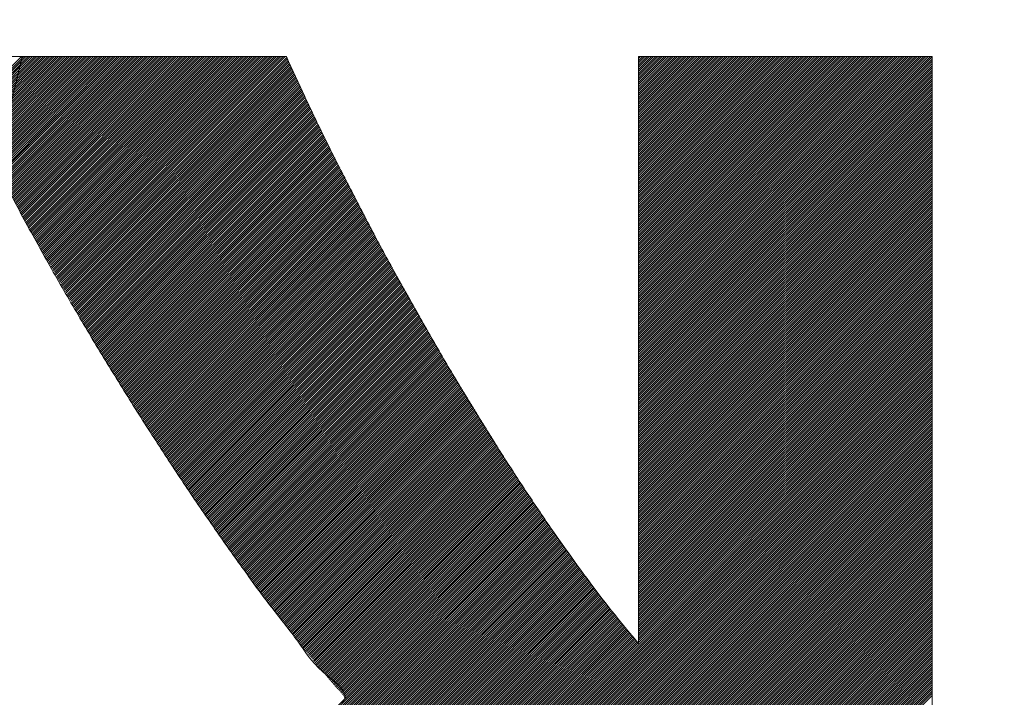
# Model space of a CAD drawing. Header units: millimetres. Extents: x 0 to 1300, y 0 to 891.
# Tile 72 of 141: x 186.81 to 190.83, y 599.78 to 602.55. Entities that reach past the tile are written whole.
import ezdxf

# ---------------------------------------------------------------- set-up
doc = ezdxf.new("R2010")
doc.units = ezdxf.units.MM
doc.header["$LTSCALE"] = 0.545669
doc.layers.add('NoLayerName_001', color=7, linetype='Continuous')
doc.layers.add('NoLayerName_002', color=7, linetype='Continuous')

# ---------------------------------------------------------------- blocks, each defined once
blk = doc.blocks.new('JZB_0007')
at = {"layer": 'NoLayerName_002', "color": 7, "linetype": 'Continuous', "lineweight": 25}
for p, q in [((15.3176, 4.8402), (13.5581, 3.0807)), ((15.3183, 4.832), (13.567, 3.0807)), ((15.3177, 4.8403), (15.0998, 4.6225)), ((15.3266, 4.8403), (15.1027, 4.6165)), ((15.3355, 4.8403), (15.1057, 4.6105)), ((15.3444, 4.8403), (15.1086, 4.6045)), ((15.3533, 4.8403), (15.1115, 4.5985)), ((15.3622, 4.8403), (15.1144, 4.5926)), ((15.3711, 4.8403), (15.1174, 4.5866)), ((15.38, 4.8403), (15.1203, 4.5806)), ((15.3889, 4.8403), (15.1232, 4.5746)), ((15.3978, 4.8403), (15.1262, 4.5686)), ((15.4067, 4.8403), (15.1291, 4.5627)), ((15.4157, 4.8403), (15.132, 4.5567)), ((15.4246, 4.8403), (15.1349, 4.5507)), ((15.4335, 4.8403), (15.1379, 4.5447)), ((15.4424, 4.8403), (15.1408, 4.5387)), ((15.4513, 4.8403), (15.1437, 4.5328)), ((15.4602, 4.8403), (15.1467, 4.5268)), ((15.4691, 4.8403), (15.1496, 4.5208)), ((15.478, 4.8403), (15.1525, 4.5148)), ((15.4869, 4.8403), (15.1554, 4.5088)), ((15.4958, 4.8403), (15.1584, 4.5029)), ((15.5047, 4.8403), (15.1613, 4.4969)), ((15.5136, 4.8403), (15.1642, 4.4909)), ((15.5226, 4.8403), (15.1672, 4.4849)), ((15.5315, 4.8403), (15.1701, 4.4789)), ((15.5404, 4.8403), (15.173, 4.473)), ((15.5493, 4.8403), (15.1759, 4.467)), ((15.5582, 4.8403), (15.1789, 4.461)), ((15.5671, 4.8403), (15.1818, 4.455)), ((15.576, 4.8403), (15.1847, 4.4491)), ((15.5849, 4.8403), (15.1877, 4.4431)), ((15.5938, 4.8403), (15.1906, 4.4371)), ((15.6027, 4.8403), (15.1935, 4.4311)), ((15.6116, 4.8403), (15.1964, 4.4251)), ((15.6205, 4.8403), (15.1994, 4.4192)), ((15.6295, 4.8403), (15.2023, 4.4132)), ((15.6384, 4.8403), (15.2054, 4.4074)), ((15.6473, 4.8403), (15.2085, 4.4015)), ((15.6562, 4.8403), (15.2116, 4.3957)), ((15.6651, 4.8403), (15.2146, 4.3899)), ((15.674, 4.8403), (15.2177, 4.384)), ((15.6829, 4.8403), (15.2208, 4.3782)), ((15.6918, 4.8403), (15.2239, 4.3724)), ((15.7007, 4.8403), (15.2269, 4.3665)), ((15.7096, 4.8403), (15.23, 4.3607)), ((15.7185, 4.8403), (15.2331, 4.3549)), ((15.7274, 4.8403), (15.2362, 4.349)), ((15.7364, 4.8403), (15.2392, 4.3432)), ((15.7453, 4.8403), (15.2423, 4.3374)), ((15.7542, 4.8403), (15.2454, 4.3315)), ((15.7631, 4.8403), (15.2485, 4.3257)), ((15.772, 4.8403), (15.2515, 4.3199)), ((15.7809, 4.8403), (15.2546, 4.314)), ((15.7898, 4.8403), (15.2577, 4.3082)), ((15.7987, 4.8403), (15.2608, 4.3024)), ((15.8076, 4.8403), (15.2638, 4.2965)), ((15.8165, 4.8403), (15.2669, 4.2907)), ((15.8254, 4.8403), (15.27, 4.2849)), ((15.8343, 4.8403), (15.273, 4.279)), ((15.8433, 4.8403), (15.2761, 4.2732)), ((15.8522, 4.8403), (15.2792, 4.2674)), ((15.8611, 4.8403), (15.2823, 4.2615)), ((15.87, 4.8403), (15.2853, 4.2557)), ((15.8789, 4.8403), (15.2884, 4.2499)), ((15.8878, 4.8403), (15.2915, 4.244)), ((15.8967, 4.8403), (15.2946, 4.2382)), ((15.9056, 4.8403), (15.2976, 4.2324)), ((15.9145, 4.8403), (15.3007, 4.2265)), ((15.9234, 4.8403), (15.3038, 4.2207)), ((15.9323, 4.8403), (15.3069, 4.2149)), ((15.9413, 4.8403), (15.3099, 4.209)), ((15.9502, 4.8403), (15.313, 4.2032)), ((15.9591, 4.8403), (15.3161, 4.1973)), ((15.968, 4.8403), (15.3192, 4.1915)), ((15.9769, 4.8403), (15.3222, 4.1857)), ((15.9858, 4.8403), (15.3253, 4.1798)), ((15.9947, 4.8403), (15.3284, 4.174)), ((16.0036, 4.8403), (15.3315, 4.1682)), ((16.0125, 4.8403), (15.3345, 4.1623)), ((16.0214, 4.8403), (15.3376, 4.1565)), ((16.0303, 4.8403), (15.3409, 4.1509)), ((16.0392, 4.8403), (15.3442, 4.1452)), ((16.0482, 4.8403), (15.3474, 4.1396)), ((16.0571, 4.8403), (15.3507, 4.1339)), ((16.066, 4.8403), (15.3539, 4.1283)), ((16.0749, 4.8403), (15.3572, 4.1226)), ((16.0838, 4.8403), (15.3604, 4.1169)), ((16.0927, 4.8403), (15.3637, 4.1113)), ((16.1016, 4.8403), (15.3669, 4.1056)), ((16.1105, 4.8403), (15.3702, 4.1)), ((16.1194, 4.8403), (15.3734, 4.0943)), ((16.1283, 4.8403), (15.3767, 4.0887)), ((16.1372, 4.8403), (15.3799, 4.083)), ((16.1461, 4.8403), (15.3832, 4.0774)), ((16.1551, 4.8403), (15.3864, 4.0717)), ((16.164, 4.8403), (15.3897, 4.066)), ((16.1729, 4.8403), (15.3929, 4.0604)), ((16.1818, 4.8403), (15.3962, 4.0547)), ((16.1907, 4.8403), (15.3994, 4.0491)), ((16.1996, 4.8403), (15.4027, 4.0434)), ((16.2085, 4.8403), (15.4059, 4.0378)), ((16.2174, 4.8403), (15.4092, 4.0321)), ((16.2263, 4.8403), (15.4124, 4.0264)), ((16.2352, 4.8403), (15.4157, 4.0208)), ((16.2441, 4.8403), (15.4189, 4.0151)), ((16.253, 4.8403), (15.4222, 4.0095)), ((16.262, 4.8403), (15.4255, 4.0038)), ((16.2709, 4.8403), (15.4287, 3.9982)), ((16.2798, 4.8403), (15.432, 3.9925)), ((16.2887, 4.8403), (15.4352, 3.9869)), ((16.2976, 4.8403), (15.4385, 3.9812)), ((16.3065, 4.8403), (15.4417, 3.9755)), ((16.3154, 4.8403), (15.445, 3.9699)), ((16.3243, 4.8403), (15.4482, 3.9642)), ((16.3332, 4.8403), (15.4515, 3.9586)), ((16.3421, 4.8403), (15.4547, 3.9529)), ((16.351, 4.8403), (15.458, 3.9473)), ((16.3599, 4.8403), (15.4612, 3.9416)), ((16.3689, 4.8403), (15.4645, 3.9359)), ((16.3778, 4.8403), (15.4677, 3.9303)), ((16.3867, 4.8403), (15.471, 3.9246)), ((16.3956, 4.8403), (15.4742, 3.919)), ((16.4013, 4.8371), (15.4775, 3.9133)), ((16.4041, 4.831), (15.4807, 3.9077)), ((18.4267, 4.8403), (17.8397, 4.2534)), ((18.4356, 4.8403), (17.8397, 4.2445)), ((18.4445, 4.8403), (17.8397, 4.2355)), ((18.4534, 4.8403), (17.8397, 4.2266)), ((18.4623, 4.8403), (17.8397, 4.2177)), ((18.4712, 4.8403), (17.8397, 4.2088)), ((18.4802, 4.8403), (17.8397, 4.1999)), ((18.4891, 4.8403), (17.8397, 4.191)), ((18.498, 4.8403), (17.8397, 4.1821)), ((18.5069, 4.8403), (17.8397, 4.1732)), ((18.5158, 4.8403), (17.8397, 4.1643)), ((18.5247, 4.8403), (17.8397, 4.1554)), ((18.5336, 4.8403), (17.8397, 4.1465)), ((18.5425, 4.8403), (17.8397, 4.1376)), ((18.5514, 4.8403), (17.8397, 4.1286)), ((18.5603, 4.8403), (17.8397, 4.1197)), ((18.5692, 4.8403), (17.8397, 4.1108)), ((18.5781, 4.8403), (17.8397, 4.1019)), ((18.5871, 4.8403), (17.8397, 4.093)), ((18.596, 4.8403), (17.8397, 4.0841)), ((18.6049, 4.8403), (17.8397, 4.0752)), ((18.6138, 4.8403), (17.8397, 4.0663)), ((18.6227, 4.8403), (17.8397, 4.0574)), ((18.6316, 4.8403), (17.8397, 4.0485)), ((18.6405, 4.8403), (17.8397, 4.0396)), ((18.6494, 4.8403), (17.8397, 4.0307)), ((18.6583, 4.8403), (17.8397, 4.0217)), ((18.6672, 4.8403), (17.8397, 4.0128)), ((18.6761, 4.8403), (17.8397, 4.0039)), ((18.685, 4.8403), (17.8397, 3.995)), ((18.694, 4.8403), (17.8397, 3.9861)), ((18.7029, 4.8403), (17.8397, 3.9772)), ((18.7118, 4.8403), (17.8397, 3.9683)), ((18.7207, 4.8403), (17.8397, 3.9594)), ((18.7296, 4.8403), (17.8397, 3.9505)), ((18.7385, 4.8403), (17.8397, 3.9416)), ((18.7474, 4.8403), (17.8397, 3.9327)), ((18.7563, 4.8403), (17.8397, 3.9238)), ((18.7652, 4.8403), (17.8397, 3.9148)), ((18.7741, 4.8403), (17.8397, 3.9059)), ((18.783, 4.8403), (17.8397, 3.897)), ((18.7919, 4.8403), (17.8397, 3.8881)), ((18.8009, 4.8403), (17.8397, 3.8792)), ((18.8098, 4.8403), (17.8397, 3.8703)), ((18.8187, 4.8403), (17.8397, 3.8614)), ((18.8276, 4.8403), (17.8397, 3.8525)), ((18.8365, 4.8403), (17.8397, 3.8436)), ((18.8454, 4.8403), (17.8397, 3.8347)), ((18.8543, 4.8403), (17.8397, 3.8258)), ((18.8632, 4.8403), (17.8397, 3.8169)), ((18.8721, 4.8403), (17.8397, 3.8079)), ((18.881, 4.8403), (17.8397, 3.799)), ((18.8899, 4.8403), (17.8397, 3.7901)), ((18.8988, 4.8403), (17.8397, 3.7812)), ((18.9078, 4.8403), (17.8397, 3.7723)), ((18.9167, 4.8403), (17.8397, 3.7634)), ((18.9256, 4.8403), (17.8397, 3.7545)), ((18.9345, 4.8403), (17.8397, 3.7456)), ((18.9434, 4.8403), (17.8397, 3.7367)), ((18.9523, 4.8403), (17.8397, 3.7278)), ((18.9612, 4.8403), (17.8397, 3.7189)), ((18.9701, 4.8403), (17.8397, 3.71)), ((18.979, 4.8403), (17.8397, 3.701)), ((18.9879, 4.8403), (17.8397, 3.6921)), ((18.9968, 4.8403), (17.8397, 3.6832)), ((19.0058, 4.8403), (17.8397, 3.6743)), ((19.0147, 4.8403), (17.8397, 3.6654)), ((19.0236, 4.8403), (17.8397, 3.6565)), ((19.0325, 4.8403), (17.8397, 3.6476)), ((17.8477, 4.8403), (17.8397, 4.8324)), ((17.8566, 4.8403), (17.8397, 4.8235)), ((17.8655, 4.8403), (17.8397, 4.8146)), ((17.8744, 4.8403), (17.8397, 4.8057)), ((17.8833, 4.8403), (17.8397, 4.7968)), ((17.8922, 4.8403), (17.8397, 4.7879)), ((17.9011, 4.8403), (17.8397, 4.779)), ((17.91, 4.8403), (17.8397, 4.7701)), ((17.9189, 4.8403), (17.8397, 4.7611)), ((17.9278, 4.8403), (17.8397, 4.7522)), ((17.9367, 4.8403), (17.8397, 4.7433)), ((17.9456, 4.8403), (17.8397, 4.7344)), ((17.9546, 4.8403), (17.8397, 4.7255)), ((17.9635, 4.8403), (17.8397, 4.7166)), ((17.9724, 4.8403), (17.8397, 4.7077)), ((17.9813, 4.8403), (17.8397, 4.6988)), ((17.9902, 4.8403), (17.8397, 4.6899)), ((17.9991, 4.8403), (17.8397, 4.681)), ((18.008, 4.8403), (17.8397, 4.6721)), ((18.0169, 4.8403), (17.8397, 4.6632)), ((18.0258, 4.8403), (17.8397, 4.6542)), ((18.0347, 4.8403), (17.8397, 4.6453)), ((18.0436, 4.8403), (17.8397, 4.6364)), ((18.0525, 4.8403), (17.8397, 4.6275)), ((18.0615, 4.8403), (17.8397, 4.6186)), ((18.0704, 4.8403), (17.8397, 4.6097)), ((18.0793, 4.8403), (17.8397, 4.6008)), ((18.0882, 4.8403), (17.8397, 4.5919)), ((18.0971, 4.8403), (17.8397, 4.583)), ((18.106, 4.8403), (17.8397, 4.5741)), ((18.1149, 4.8403), (17.8397, 4.5652)), ((18.1238, 4.8403), (17.8397, 4.5563)), ((18.1327, 4.8403), (17.8397, 4.5473)), ((18.1416, 4.8403), (17.8397, 4.5384)), ((18.1505, 4.8403), (17.8397, 4.5295)), ((18.1595, 4.8403), (17.8397, 4.5206)), ((18.1684, 4.8403), (17.8397, 4.5117)), ((18.1773, 4.8403), (17.8397, 4.5028)), ((18.1862, 4.8403), (17.8397, 4.4939)), ((18.1951, 4.8403), (17.8397, 4.485)), ((18.204, 4.8403), (17.8397, 4.4761)), ((18.2129, 4.8403), (17.8397, 4.4672)), ((18.2218, 4.8403), (17.8397, 4.4583)), ((18.2307, 4.8403), (17.8397, 4.4494)), ((18.2396, 4.8403), (17.8397, 4.4404)), ((18.2485, 4.8403), (17.8397, 4.4315)), ((18.2574, 4.8403), (17.8397, 4.4226)), ((18.2664, 4.8403), (17.8397, 4.4137)), ((18.2753, 4.8403), (17.8397, 4.4048)), ((18.2842, 4.8403), (17.8397, 4.3959)), ((18.2931, 4.8403), (17.8397, 4.387)), ((18.302, 4.8403), (17.8397, 4.3781)), ((18.3109, 4.8403), (17.8397, 4.3692)), ((18.3198, 4.8403), (17.8397, 4.3603)), ((18.3287, 4.8403), (17.8397, 4.3514)), ((18.3376, 4.8403), (17.8397, 4.3424)), ((18.3465, 4.8403), (17.8397, 4.3335)), ((18.3554, 4.8403), (17.8397, 4.3246)), ((18.3643, 4.8403), (17.8397, 4.3157)), ((18.3733, 4.8403), (17.8397, 4.3068)), ((18.3822, 4.8403), (17.8397, 4.2979)), ((18.3911, 4.8403), (17.8397, 4.289)), ((18.4, 4.8403), (17.8397, 4.2801)), ((18.4089, 4.8403), (17.8397, 4.2712)), ((18.4178, 4.8403), (17.8397, 4.2623)), ((19.0387, 4.8377), (17.8397, 3.6387)), ((15.3155, 4.8203), (13.5759, 3.0807)), ((15.3126, 4.8086), (13.5848, 3.0807)), ((16.4068, 4.8249), (15.484, 3.902)), ((16.4096, 4.8187), (15.4872, 3.8964)), ((16.4124, 4.8126), (15.4905, 3.8907)), ((16.4152, 4.8065), (15.4937, 3.885)), ((16.418, 4.8004), (15.497, 3.8794)), ((16.4208, 4.7943), (15.5002, 3.8737)), ((19.0397, 4.8298), (17.8397, 3.6298)), ((19.0397, 4.8209), (17.8397, 3.6209)), ((19.0397, 4.812), (17.8397, 3.612)), ((19.0397, 4.803), (17.8397, 3.603)), ((19.0397, 4.7941), (17.8397, 3.5941)), ((16.4236, 4.7882), (15.5035, 3.8681)), ((16.4264, 4.7821), (15.5068, 3.8624)), ((16.4293, 4.776), (15.51, 3.8568)), ((16.4321, 4.7699), (15.5133, 3.8511)), ((16.4349, 4.7638), (15.5165, 3.8454)), ((16.4377, 4.7577), (15.5198, 3.8398)), ((16.4405, 4.7516), (15.523, 3.8341)), ((19.0397, 4.7852), (17.8397, 3.5852)), ((19.0397, 4.7763), (17.8397, 3.5763)), ((19.0397, 4.7674), (17.8397, 3.5674)), ((19.0397, 4.7585), (17.8397, 3.5585)), ((19.0397, 4.7496), (17.8397, 3.5496)), ((16.4433, 4.7455), (15.5263, 3.8285)), ((16.4461, 4.7394), (15.5295, 3.8228)), ((16.4489, 4.7333), (15.5328, 3.8172)), ((16.4517, 4.7272), (15.536, 3.8115)), ((16.4545, 4.7211), (15.5393, 3.8058)), ((16.4574, 4.715), (15.5425, 3.8002)), ((19.0397, 4.7407), (17.8397, 3.5407)), ((19.0397, 4.7318), (17.8397, 3.5318)), ((19.0397, 4.7229), (17.8397, 3.5229)), ((19.0397, 4.714), (17.8397, 3.514)), ((16.4602, 4.7089), (15.5458, 3.7945)), ((16.463, 4.7029), (15.549, 3.7889)), ((16.4659, 4.6969), (15.5523, 3.7832)), ((16.4688, 4.6908), (15.5555, 3.7776)), ((16.4717, 4.6848), (15.5588, 3.7719)), ((16.4746, 4.6788), (15.562, 3.7663)), ((16.4775, 4.6728), (15.5653, 3.7606)), ((19.0397, 4.7051), (17.8397, 3.5051)), ((19.0397, 4.6961), (17.8397, 3.4961)), ((19.0397, 4.6872), (17.8397, 3.4872)), ((19.0397, 4.6783), (17.8397, 3.4783)), ((19.0397, 4.6694), (17.8397, 3.4694)), ((16.4804, 4.6668), (15.5685, 3.7549)), ((16.4833, 4.6608), (15.5718, 3.7493)), ((16.4862, 4.6547), (15.575, 3.7436)), ((16.489, 4.6487), (15.5783, 3.738)), ((16.4919, 4.6427), (15.5816, 3.7323)), ((16.4948, 4.6367), (15.5848, 3.7267)), ((16.4977, 4.6307), (15.5881, 3.721)), ((19.0397, 4.6605), (17.8397, 3.4605)), ((19.0397, 4.6516), (17.8397, 3.4516)), ((19.0397, 4.6427), (17.8397, 3.4427)), ((19.0397, 4.6338), (17.8397, 3.4338)), ((16.5006, 4.6247), (15.5913, 3.7153)), ((16.5035, 4.6186), (15.5946, 3.7097)), ((16.5064, 4.6126), (15.5978, 3.704)), ((16.5093, 4.6066), (15.6011, 3.6984)), ((16.5122, 4.6006), (15.6043, 3.6927)), ((16.5151, 4.5946), (15.6076, 3.6871)), ((16.518, 4.5885), (15.6108, 3.6814)), ((19.0397, 4.6249), (17.8397, 3.4249)), ((19.0397, 4.616), (17.8397, 3.416)), ((19.0397, 4.6071), (17.8397, 3.4071)), ((19.0397, 4.5982), (17.8397, 3.3982)), ((19.0397, 4.5892), (17.8397, 3.3892)), ((16.5208, 4.5825), (15.6141, 3.6758)), ((16.5237, 4.5765), (15.6173, 3.6701)), ((16.5266, 4.5705), (15.6206, 3.6644)), ((16.5295, 4.5645), (15.6238, 3.6588)), ((16.5324, 4.5585), (15.6271, 3.6531)), ((16.5353, 4.5524), (15.6303, 3.6475)), ((19.0397, 4.5803), (17.8397, 3.3803)), ((19.0397, 4.5714), (17.8397, 3.3714)), ((19.0397, 4.5625), (17.8397, 3.3625)), ((19.0397, 4.5536), (17.8397, 3.3536)), ((16.5382, 4.5464), (15.6336, 3.6418)), ((16.5411, 4.5404), (15.637, 3.6363)), ((16.544, 4.5344), (15.6404, 3.6309)), ((16.5469, 4.5284), (15.6439, 3.6254)), ((16.5498, 4.5223), (15.6473, 3.6199)), ((16.5526, 4.5163), (15.6508, 3.6145)), ((16.5555, 4.5103), (15.6543, 3.609)), ((19.0397, 4.5447), (17.8397, 3.3447)), ((19.0397, 4.5358), (17.8397, 3.3358)), ((19.0397, 4.5269), (17.8397, 3.3269)), ((19.0397, 4.518), (17.8397, 3.318)), ((19.0397, 4.5091), (17.8397, 3.3091)), ((16.5584, 4.5043), (15.6577, 3.6036)), ((16.5613, 4.4983), (15.6612, 3.5981)), ((16.5642, 4.4923), (15.6646, 3.5927)), ((16.5672, 4.4863), (15.6681, 3.5872)), ((16.5702, 4.4805), (15.6715, 3.5817)), ((16.5733, 4.4746), (15.675, 3.5763)), ((16.5763, 4.4687), (15.6784, 3.5708)), ((19.0397, 4.5002), (17.8397, 3.3002)), ((19.0397, 4.4913), (17.8397, 3.2913)), ((19.0397, 4.4823), (17.8397, 3.2823)), ((19.0397, 4.4734), (17.8397, 3.2734)), ((16.5793, 4.4628), (15.6819, 3.5654)), ((16.5824, 4.457), (15.6853, 3.5599)), ((16.5854, 4.4511), (15.6888, 3.5545)), ((16.5884, 4.4452), (15.6922, 3.549)), ((16.5915, 4.4394), (15.6957, 3.5436)), ((16.5945, 4.4335), (15.6991, 3.5381)), ((16.5975, 4.4276), (15.7026, 3.5326)), ((19.0397, 4.4645), (17.8397, 3.2645)), ((19.0397, 4.4556), (17.8397, 3.2556)), ((19.0397, 4.4467), (17.8397, 3.2467)), ((19.0397, 4.4378), (17.8397, 3.2378)), ((19.0397, 4.4289), (17.8397, 3.2289)), ((16.6006, 4.4217), (15.706, 3.5272)), ((16.6036, 4.4159), (15.7095, 3.5217)), ((16.6066, 4.41), (15.7129, 3.5163)), ((16.6097, 4.4041), (15.7164, 3.5108)), ((16.6127, 4.3982), (15.7198, 3.5054)), ((16.6157, 4.3924), (15.7233, 3.4999)), ((19.0397, 4.42), (17.8397, 3.22)), ((19.0397, 4.4111), (17.8397, 3.2111)), ((19.0397, 4.4022), (17.8397, 3.2022)), ((19.0397, 4.3933), (17.8397, 3.1933)), ((16.6188, 4.3865), (15.7268, 3.4945)), ((16.6218, 4.3806), (15.7302, 3.489)), ((16.6249, 4.3747), (15.7337, 3.4835)), ((16.6279, 4.3689), (15.7371, 3.4781)), ((16.6309, 4.363), (15.7406, 3.4726)), ((16.634, 4.3571), (15.744, 3.4672)), ((16.637, 4.3512), (15.7475, 3.4617)), ((19.0397, 4.3843), (17.8397, 3.1844)), ((19.0397, 4.3754), (17.8397, 3.1754)), ((19.0397, 4.3665), (17.8397, 3.1665)), ((19.0397, 4.3576), (17.8397, 3.1576)), ((19.0397, 4.3487), (17.8397, 3.1487)), ((16.64, 4.3454), (15.7509, 3.4563)), ((16.6431, 4.3395), (15.7544, 3.4508)), ((16.6461, 4.3336), (15.7578, 3.4453)), ((16.6491, 4.3277), (15.7613, 3.4399)), ((16.6522, 4.3219), (15.7647, 3.4344)), ((16.6552, 4.316), (15.7682, 3.429)), ((16.6582, 4.3101), (15.7716, 3.4235)), ((19.0397, 4.3398), (17.8397, 3.1398)), ((19.0397, 4.3309), (17.8397, 3.1309)), ((19.0397, 4.322), (17.8397, 3.122)), ((19.0397, 4.3131), (17.8397, 3.1131)), ((16.6613, 4.3042), (15.7751, 3.4181)), ((16.6643, 4.2984), (15.7785, 3.4126)), ((16.6673, 4.2925), (15.782, 3.4072)), ((16.6704, 4.2866), (15.7854, 3.4017)), ((16.6734, 4.2807), (15.7889, 3.3962)), ((16.6764, 4.2749), (15.7923, 3.3908)), ((16.6795, 4.269), (15.7958, 3.3853)), ((19.0397, 4.3042), (17.8397, 3.1042)), ((19.0397, 4.2953), (17.8397, 3.0953)), ((19.0397, 4.2864), (17.8397, 3.0864)), ((19.0397, 4.2774), (17.8397, 3.0775)), ((19.0397, 4.2685), (17.8397, 3.0685)), ((16.6825, 4.2631), (15.7993, 3.3799)), ((16.6855, 4.2573), (15.8027, 3.3744)), ((16.6886, 4.2514), (15.8062, 3.369)), ((16.6916, 4.2455), (15.8096, 3.3635)), ((16.6946, 4.2396), (15.8131, 3.3581)), ((16.6977, 4.2338), (15.8165, 3.3526)), ((16.7007, 4.2279), (15.82, 3.3471)), ((19.0397, 4.2596), (17.8397, 3.0596)), ((19.0397, 4.2507), (17.8397, 3.0507)), ((19.0397, 4.2418), (17.8397, 3.0418)), ((19.0397, 4.2329), (17.8397, 3.0329)), ((16.7037, 4.222), (15.8234, 3.3417)), ((16.7068, 4.2161), (15.8269, 3.3362)), ((16.7098, 4.2103), (15.8303, 3.3308)), ((16.7128, 4.2044), (15.8338, 3.3253)), ((16.7159, 4.1985), (15.8372, 3.3199)), ((16.7189, 4.1926), (15.8407, 3.3144)), ((16.7219, 4.1868), (15.8441, 3.3089)), ((19.0397, 4.224), (17.8397, 3.024)), ((19.0397, 4.2151), (17.8397, 3.0151)), ((19.0397, 4.2062), (17.8397, 3.0062)), ((19.0397, 4.1973), (17.8397, 2.9973)), ((19.0397, 4.1884), (17.8397, 2.9884)), ((16.725, 4.1809), (15.8476, 3.3035)), ((16.728, 4.175), (15.851, 3.298)), ((16.731, 4.1691), (15.8545, 3.2926)), ((16.7341, 4.1633), (15.8579, 3.2871)), ((16.7371, 4.1574), (15.8614, 3.2817)), ((16.7402, 4.1515), (15.8648, 3.2762)), ((19.0397, 4.1795), (17.8397, 2.9795)), ((19.0397, 4.1705), (17.8397, 2.9706)), ((19.0397, 4.1616), (17.8397, 2.9616)), ((19.0397, 4.1527), (17.8397, 2.9527)), ((16.7432, 4.1456), (15.8683, 3.2708)), ((16.7462, 4.1398), (15.8718, 3.2653)), ((16.7493, 4.1339), (15.8752, 3.2598)), ((16.7523, 4.128), (15.8787, 3.2544)), ((16.7553, 4.1221), (15.8821, 3.2489)), ((16.7584, 4.1163), (15.8856, 3.2435)), ((16.7614, 4.1104), (15.889, 3.238)), ((19.0397, 4.1438), (17.8397, 2.9438)), ((19.0397, 4.1349), (17.8397, 2.9349)), ((19.0397, 4.126), (17.8397, 2.926)), ((19.0397, 4.1171), (17.8397, 2.9171)), ((19.0397, 4.1082), (17.8397, 2.9082)), ((16.7644, 4.1045), (15.8925, 3.2326)), ((16.7675, 4.0986), (15.8959, 3.2271)), ((16.7705, 4.0928), (15.8994, 3.2217)), ((16.7735, 4.0869), (15.9028, 3.2162)), ((16.7766, 4.081), (15.9063, 3.2107)), ((16.7796, 4.0751), (15.9097, 3.2053)), ((16.7826, 4.0693), (15.9132, 3.1998)), ((19.0397, 4.0993), (17.8397, 2.8993)), ((19.0397, 4.0904), (17.8397, 2.8904)), ((19.0397, 4.0815), (17.8397, 2.8815)), ((19.0397, 4.0726), (17.8397, 2.8726)), ((16.7857, 4.0634), (15.9166, 3.1944)), ((16.7887, 4.0575), (15.9201, 3.1889)), ((16.7917, 4.0517), (15.9235, 3.1835)), ((16.7948, 4.0458), (15.927, 3.178)), ((16.7979, 4.04), (15.9304, 3.1725)), ((16.8011, 4.0343), (15.9339, 3.1671)), ((16.8043, 4.0286), (15.9374, 3.1616)), ((19.0397, 4.0636), (17.8397, 2.8636)), ((19.0397, 4.0547), (17.8397, 2.8547)), ((19.0397, 4.0458), (17.8397, 2.8458)), ((19.0397, 4.0369), (17.8397, 2.8369)), ((19.0397, 4.028), (17.8397, 2.828)), ((16.8075, 4.0229), (15.9408, 3.1562)), ((16.8107, 4.0172), (15.9443, 3.1507)), ((16.8139, 4.0115), (15.9477, 3.1453)), ((16.8171, 4.0058), (15.9513, 3.14)), ((16.8203, 4.0001), (15.9549, 3.1346)), ((16.8236, 3.9944), (15.9585, 3.1293)), ((16.8268, 3.9887), (15.9621, 3.124)), ((19.0397, 4.0191), (17.8397, 2.8191)), ((19.0397, 4.0102), (17.8397, 2.8102)), ((19.0397, 4.0013), (17.8397, 2.8013)), ((19.0397, 3.9924), (17.8397, 2.7924)), ((16.83, 3.983), (15.9657, 3.1187)), ((16.8332, 3.9773), (15.9693, 3.1134)), ((16.8364, 3.9716), (15.9729, 3.1081)), ((16.8396, 3.9659), (15.9765, 3.1028)), ((16.8428, 3.9602), (15.9801, 3.0975)), ((16.846, 3.9545), (15.9837, 3.0922)), ((16.8492, 3.9488), (15.9873, 3.0868)), ((19.0397, 3.9835), (17.8397, 2.7835)), ((19.0397, 3.9746), (17.8397, 2.7746)), ((19.0397, 3.9657), (17.8397, 2.7657)), ((19.0397, 3.9567), (17.8397, 2.7567)), ((19.0397, 3.9478), (17.8397, 2.7478)), ((16.8524, 3.9431), (15.9909, 3.0815)), ((16.8557, 3.9374), (15.9945, 3.0762)), ((16.8589, 3.9317), (15.9981, 3.0709)), ((16.8621, 3.926), (16.0017, 3.0656)), ((16.8653, 3.9203), (16.0053, 3.0603)), ((16.8685, 3.9146), (16.0089, 3.055)), ((16.8717, 3.9089), (16.0125, 3.0497)), ((19.0397, 3.9389), (17.8397, 2.7389)), ((19.0397, 3.93), (17.8397, 2.73)), ((19.0397, 3.9211), (17.8397, 2.7211)), ((19.0397, 3.9122), (17.8397, 2.7122)), ((16.8749, 3.9032), (16.0161, 3.0444)), ((16.8781, 3.8975), (16.0197, 3.039)), ((16.8813, 3.8918), (16.0233, 3.0337)), ((16.8846, 3.8861), (16.0268, 3.0284)), ((16.8878, 3.8804), (16.0304, 3.0231)), ((16.891, 3.8747), (16.034, 3.0178)), ((16.8942, 3.869), (16.0376, 3.0125)), ((19.0397, 3.9033), (17.8397, 2.7033)), ((19.0397, 3.8944), (17.8397, 2.6944)), ((19.0397, 3.8855), (17.8397, 2.6855)), ((19.0397, 3.8766), (17.8397, 2.6766)), ((19.0397, 3.8677), (17.8397, 2.6677)), ((16.8974, 3.8633), (16.0412, 3.0072)), ((16.9006, 3.8576), (16.0448, 3.0019)), ((16.9038, 3.8519), (16.0484, 2.9966)), ((16.907, 3.8462), (16.052, 2.9912)), ((16.9102, 3.8405), (16.0556, 2.9859)), ((16.9135, 3.8349), (16.0592, 2.9806)), ((16.9167, 3.8292), (16.0628, 2.9753)), ((19.0397, 3.8588), (17.8397, 2.6588)), ((19.0397, 3.8498), (17.8397, 2.6498)), ((19.0397, 3.8409), (17.8397, 2.6409)), ((19.0397, 3.832), (17.8397, 2.632)), ((16.9199, 3.8235), (16.0664, 2.97)), ((16.9231, 3.8178), (16.07, 2.9647)), ((16.9263, 3.8121), (16.0736, 2.9594)), ((16.9295, 3.8064), (16.0772, 2.9541)), ((16.9327, 3.8007), (16.0808, 2.9488)), ((16.9359, 3.795), (16.0844, 2.9434)), ((16.9391, 3.7893), (16.088, 2.9381)), ((16.9423, 3.7836), (16.0916, 2.9328)), ((19.0397, 3.8231), (17.8397, 2.6231)), ((19.0397, 3.8142), (17.8397, 2.6142)), ((19.0397, 3.8053), (17.8397, 2.6053)), ((19.0397, 3.7964), (17.8397, 2.5964)), ((19.0397, 3.7875), (17.8397, 2.5875)), ((16.9456, 3.7779), (16.0952, 2.9275)), ((16.9488, 3.7722), (16.0988, 2.9222)), ((16.952, 3.7665), (16.1024, 2.9169)), ((16.9552, 3.7608), (16.1061, 2.9117)), ((16.9584, 3.7551), (16.1098, 2.9065)), ((16.9616, 3.7494), (16.1135, 2.9012)), ((16.9648, 3.7437), (16.1172, 2.896)), ((19.0397, 3.7786), (17.8397, 2.5786)), ((19.0397, 3.7697), (17.8397, 2.5697)), ((19.0397, 3.7608), (17.8397, 2.5608)), ((19.0397, 3.7519), (17.8397, 2.5519)), ((16.968, 3.738), (16.1209, 2.8908)), ((16.9712, 3.7323), (16.1246, 2.8856)), ((16.9745, 3.7266), (16.1283, 2.8804)), ((16.9777, 3.7209), (16.132, 2.8752)), ((16.9809, 3.7152), (16.1357, 2.87)), ((16.9841, 3.7095), (16.1394, 2.8648)), ((16.9873, 3.7038), (16.1431, 2.8596)), ((19.0397, 3.7429), (17.8397, 2.5429)), ((19.0397, 3.734), (17.8397, 2.534)), ((19.0397, 3.7251), (17.8397, 2.5251)), ((19.0397, 3.7162), (17.8397, 2.5162)), ((19.0397, 3.7073), (17.8397, 2.5073)), ((16.9905, 3.6981), (16.1468, 2.8544)), ((16.9937, 3.6924), (16.1505, 2.8492)), ((16.9969, 3.6867), (16.1542, 2.844)), ((17.0001, 3.681), (16.1579, 2.8388)), ((17.0034, 3.6753), (16.1616, 2.8335)), ((17.0066, 3.6696), (16.1653, 2.8283)), ((17.0098, 3.6639), (16.169, 2.8231)), ((19.0397, 3.6984), (17.8397, 2.4984)), ((19.0397, 3.6895), (17.8397, 2.4895)), ((19.0397, 3.6806), (17.8397, 2.4806)), ((19.0397, 3.6717), (17.8397, 2.4717)), ((19.0397, 3.6628), (17.8397, 2.4628)), ((19.0397, 3.636), (15.4442, 0.0405)), ((19.0397, 3.6271), (15.4531, 0.0405)), ((17.013, 3.6582), (16.1727, 2.8179)), ((17.0162, 3.6525), (16.1764, 2.8127)), ((17.0194, 3.6468), (16.1801, 2.8075)), ((17.0226, 3.6411), (16.1838, 2.8023)), ((17.0258, 3.6354), (16.1875, 2.7971)), ((17.029, 3.6297), (16.1912, 2.7919)), ((17.0322, 3.624), (16.1949, 2.7867)), ((19.0397, 3.6539), (17.8397, 2.4539)), ((19.0397, 3.6449), (17.8397, 2.445)), ((19.0397, 3.6182), (15.462, 0.0405)), ((19.0397, 3.6093), (15.4709, 0.0405)), ((19.0397, 3.6004), (15.4798, 0.0405)), ((19.0397, 3.5915), (15.4887, 0.0405)), ((19.0397, 3.5826), (15.4976, 0.0405)), ((17.0355, 3.6183), (16.1986, 2.7815)), ((17.0387, 3.6126), (16.2023, 2.7763)), ((17.0419, 3.6069), (16.206, 2.7711)), ((17.0451, 3.6012), (16.2097, 2.7658)), ((17.0483, 3.5955), (16.2134, 2.7606)), ((17.0515, 3.5899), (16.2171, 2.7554)), ((17.0549, 3.5844), (16.2208, 2.7502)), ((19.0397, 3.5737), (15.5065, 0.0405)), ((19.0397, 3.5648), (15.5154, 0.0405)), ((19.0397, 3.5559), (15.5243, 0.0405)), ((19.0397, 3.547), (15.5332, 0.0405)), ((17.0583, 3.5789), (16.2245, 2.745)), ((17.0617, 3.5733), (16.2282, 2.7398)), ((17.0651, 3.5678), (16.2319, 2.7346)), ((17.0685, 3.5623), (16.2356, 2.7294)), ((17.0719, 3.5568), (16.2393, 2.7242)), ((17.0753, 3.5513), (16.243, 2.719)), ((17.0787, 3.5458), (16.2467, 2.7138)), ((19.0397, 3.538), (15.5421, 0.0405)), ((19.0397, 3.5291), (15.5511, 0.0405)), ((19.0397, 3.5202), (15.56, 0.0405)), ((19.0397, 3.5113), (15.5689, 0.0405)), ((19.0397, 3.5024), (15.5778, 0.0405)), ((17.0821, 3.5403), (16.2504, 2.7086)), ((17.0855, 3.5347), (16.2541, 2.7034)), ((17.0889, 3.5292), (16.2579, 2.6983)), ((17.0923, 3.5237), (16.2617, 2.6932)), ((17.0957, 3.5182), (16.2656, 2.6881)), ((17.0991, 3.5127), (16.2694, 2.683)), ((17.1025, 3.5072), (16.2732, 2.6779)), ((19.0397, 3.4935), (15.5867, 0.0405)), ((19.0397, 3.4846), (15.5956, 0.0405)), ((19.0397, 3.4757), (15.6045, 0.0405)), ((19.0397, 3.4668), (15.6134, 0.0405)), ((17.1059, 3.5017), (16.277, 2.6728)), ((17.1092, 3.4961), (16.2808, 2.6677)), ((17.1126, 3.4906), (16.2847, 2.6626)), ((17.116, 3.4851), (16.2885, 2.6575)), ((17.1194, 3.4796), (16.2923, 2.6525)), ((17.1228, 3.4741), (16.2961, 2.6474)), ((17.1262, 3.4686), (16.2999, 2.6423)), ((17.1296, 3.4631), (16.3037, 2.6372)), ((19.0397, 3.4579), (15.6223, 0.0405)), ((19.0397, 3.449), (15.6312, 0.0405)), ((19.0397, 3.4401), (15.6401, 0.0405)), ((19.0397, 3.4311), (15.649, 0.0405)), ((19.0397, 3.4222), (15.658, 0.0405)), ((17.133, 3.4575), (16.3076, 2.6321)), ((17.1364, 3.452), (16.3114, 2.627)), ((17.1398, 3.4465), (16.3152, 2.6219)), ((17.1432, 3.441), (16.319, 2.6168)), ((17.1466, 3.4355), (16.3228, 2.6117)), ((17.15, 3.43), (16.3267, 2.6067)), ((17.1534, 3.4245), (16.3305, 2.6016)), ((19.0397, 3.4133), (15.6669, 0.0405)), ((19.0397, 3.4044), (15.6758, 0.0405)), ((19.0397, 3.3955), (15.6847, 0.0405)), ((19.0397, 3.3866), (15.6936, 0.0405)), ((17.1568, 3.4189), (16.3343, 2.5965)), ((17.1602, 3.4134), (16.3381, 2.5914)), ((17.1636, 3.4079), (16.3419, 2.5863)), ((17.167, 3.4024), (16.3458, 2.5812)), ((17.1703, 3.3969), (16.3496, 2.5761)), ((17.1737, 3.3914), (16.3534, 2.571)), ((17.1771, 3.3859), (16.3572, 2.5659)), ((19.0397, 3.3777), (15.7025, 0.0405)), ((19.0397, 3.3688), (15.7114, 0.0405)), ((19.0397, 3.3599), (15.7203, 0.0405)), ((19.0397, 3.351), (15.7292, 0.0405)), ((19.0397, 3.3421), (15.7381, 0.0405)), ((17.1805, 3.3803), (16.361, 2.5608)), ((17.1839, 3.3748), (16.3648, 2.5558)), ((17.1873, 3.3693), (16.3687, 2.5507)), ((17.1907, 3.3638), (16.3725, 2.5456)), ((17.1941, 3.3583), (16.3763, 2.5405)), ((17.1975, 3.3528), (16.3801, 2.5354)), ((17.2009, 3.3473), (16.3839, 2.5303)), ((17.2043, 3.3417), (16.3878, 2.5252)), ((19.0397, 3.3332), (15.747, 0.0405)), ((19.0397, 3.3242), (15.7559, 0.0405)), ((19.0397, 3.3153), (15.7649, 0.0405)), ((19.0397, 3.3064), (15.7738, 0.0405)), ((17.2077, 3.3362), (16.3916, 2.5201)), ((17.2111, 3.3307), (16.3954, 2.515)), ((17.2145, 3.3252), (16.3993, 2.51)), ((17.2179, 3.3197), (16.4032, 2.5051)), ((17.2213, 3.3142), (16.4072, 2.5001)), ((17.2247, 3.3087), (16.4112, 2.4952)), ((17.2281, 3.3032), (16.4151, 2.4902)), ((19.0397, 3.2975), (15.7827, 0.0405)), ((19.0397, 3.2886), (15.7916, 0.0405)), ((19.0397, 3.2797), (15.8005, 0.0405)), ((19.0397, 3.2708), (15.8094, 0.0405)), ((19.0397, 3.2619), (15.8183, 0.0405)), ((17.2314, 3.2976), (16.4191, 2.4853)), ((17.2348, 3.2921), (16.4231, 2.4803)), ((17.2382, 3.2866), (16.427, 2.4754)), ((17.2416, 3.2811), (16.431, 2.4705)), ((17.245, 3.2756), (16.4349, 2.4655)), ((17.2484, 3.2701), (16.4389, 2.4606)), ((17.2518, 3.2646), (16.4429, 2.4556)), ((19.0397, 3.253), (15.8272, 0.0405)), ((19.0397, 3.2441), (15.8361, 0.0405)), ((19.0397, 3.2352), (15.845, 0.0405)), ((19.0397, 3.2263), (15.8539, 0.0405)), ((17.2552, 3.259), (16.4468, 2.4507)), ((17.2586, 3.2535), (16.4508, 2.4457)), ((17.262, 3.248), (16.4548, 2.4408)), ((17.2654, 3.2425), (16.4587, 2.4358)), ((17.2688, 3.237), (16.4627, 2.4309)), ((17.2722, 3.2315), (16.4667, 2.4259)), ((17.2756, 3.226), (16.4706, 2.421)), ((17.279, 3.2204), (16.4746, 2.4161)), ((19.0397, 3.2173), (15.8628, 0.0405)), ((19.0397, 3.2084), (15.8718, 0.0405)), ((19.0397, 3.1995), (15.8807, 0.0405)), ((19.0397, 3.1906), (15.8896, 0.0405)), ((19.0397, 3.1817), (15.8985, 0.0405)), ((17.2824, 3.2149), (16.4785, 2.4111)), ((17.2858, 3.2094), (16.4825, 2.4062)), ((17.2892, 3.2039), (16.4865, 2.4012)), ((17.2925, 3.1984), (16.4904, 2.3963)), ((17.2959, 3.1929), (16.4944, 2.3913)), ((17.2993, 3.1874), (16.4984, 2.3864)), ((17.3027, 3.1818), (16.5023, 2.3814)), ((19.0397, 3.1728), (15.9074, 0.0405)), ((19.0397, 3.1639), (15.9163, 0.0405)), ((17.3061, 3.1763), (16.5063, 2.3765)), ((17.3095, 3.1708), (16.5103, 2.3716)), ((17.3129, 3.1653), (16.5142, 2.3666)), ((17.3163, 3.1598), (16.5182, 2.3617)), ((17.3198, 3.1544), (16.5221, 2.3567)), ((17.3234, 3.149), (16.5261, 2.3518)), ((17.3269, 3.1437), (16.5301, 2.3468)), ((19.0397, 3.155), (17.8397, 1.955)), ((19.0397, 3.1461), (17.8397, 1.9461)), ((17.3305, 3.1383), (16.5342, 2.342)), ((17.334, 3.133), (16.5383, 2.3372)), ((17.3376, 3.1276), (16.5424, 2.3324)), ((17.3411, 3.1223), (16.5465, 2.3276)), ((17.3447, 3.1169), (16.5506, 2.3228)), ((17.3483, 3.1116), (16.5547, 2.318)), ((17.3518, 3.1062), (16.5588, 2.3132)), ((17.3554, 3.1008), (16.5629, 2.3084)), ((19.0397, 3.1372), (17.8397, 1.9372)), ((19.0397, 3.1283), (17.8397, 1.9283)), ((19.0397, 3.1194), (17.8397, 1.9194)), ((19.0397, 3.1104), (17.8397, 1.9104)), ((19.0397, 3.1015), (17.8397, 1.9015)), ((17.3589, 3.0955), (16.567, 2.3036)), ((17.3625, 3.0901), (16.5711, 2.2987)), ((17.366, 3.0848), (16.5752, 2.2939)), ((17.3696, 3.0794), (16.5793, 2.2891)), ((17.3731, 3.0741), (16.5834, 2.2843)), ((17.3767, 3.0687), (16.5875, 2.2795)), ((17.3802, 3.0633), (16.5916, 2.2747)), ((19.0397, 3.0926), (17.8397, 1.8926)), ((19.0397, 3.0837), (17.8397, 1.8837)), ((19.0397, 3.0748), (17.8397, 1.8748)), ((19.0397, 3.0659), (17.8397, 1.8659)), ((17.3838, 3.058), (16.5958, 2.27)), ((17.3873, 3.0526), (16.5999, 2.2653)), ((17.3909, 3.0473), (16.6041, 2.2605)), ((17.3944, 3.0419), (16.6083, 2.2558)), ((17.398, 3.0366), (16.6125, 2.2511)), ((17.4015, 3.0312), (16.6167, 2.2464)), ((17.4051, 3.0259), (16.6209, 2.2417)), ((17.4086, 3.0205), (16.6251, 2.237)), ((19.0397, 3.057), (17.8397, 1.857)), ((19.0397, 3.0481), (17.8397, 1.8481)), ((19.0397, 3.0392), (17.8397, 1.8392)), ((19.0397, 3.0303), (17.8397, 1.8303)), ((19.0397, 3.0214), (17.8397, 1.8214)), ((17.4335, 2.983), (16.3338, 1.8833)), ((17.43, 2.9884), (16.3837, 1.9421)), ((17.4264, 2.9937), (16.453, 2.0203)), ((17.4228, 2.9991), (16.5388, 2.115)), ((17.4122, 3.0151), (16.6293, 2.2323)), ((17.4157, 3.0098), (16.6336, 2.2276)), ((17.4193, 3.0044), (16.6364, 2.2216)), ((19.0397, 3.0125), (17.8397, 1.8125)), ((19.0397, 3.0035), (17.8397, 1.8035)), ((19.0397, 2.9946), (17.8397, 1.7946)), ((19.0397, 2.9857), (17.8397, 1.7857)), ((17.4623, 2.9405), (16.0258, 1.504)), ((17.4586, 2.9458), (16.0577, 1.5449)), ((17.455, 2.951), (16.0896, 1.5857)), ((17.4513, 2.9562), (16.1232, 1.6281)), ((17.4477, 2.9616), (16.1619, 1.6757)), ((17.4442, 2.9669), (16.2006, 1.7233)), ((17.4406, 2.9723), (16.2393, 1.771)), ((17.4371, 2.9777), (16.2839, 1.8245)), ((19.0397, 2.9768), (17.8397, 1.7768)), ((19.0397, 2.9679), (17.8397, 1.7679)), ((19.0397, 2.959), (17.8397, 1.759)), ((19.0397, 2.9501), (17.8397, 1.7501)), ((19.0397, 2.9412), (17.8397, 1.7412)), ((17.4917, 2.8987), (15.8116, 1.2186)), ((17.4881, 2.9039), (15.8368, 1.2526)), ((17.4844, 2.9092), (15.8619, 1.2867)), ((17.4807, 2.9144), (15.8871, 1.3208)), ((17.477, 2.9196), (15.9123, 1.3549)), ((17.4733, 2.9249), (15.9374, 1.3889)), ((17.4697, 2.9301), (15.9626, 1.423)), ((17.466, 2.9353), (15.9939, 1.4632)), ((19.0397, 2.9323), (17.8397, 1.7323)), ((19.0397, 2.9234), (17.8397, 1.7234)), ((19.0397, 2.9145), (17.8397, 1.7145)), ((19.0397, 2.9055), (17.8397, 1.7056)), ((17.5175, 2.8621), (15.6418, 0.9864)), ((17.5138, 2.8673), (15.6608, 1.0143)), ((17.5101, 2.8725), (15.6857, 1.0482)), ((17.5064, 2.8778), (15.7109, 1.0823)), ((17.5028, 2.883), (15.7361, 1.1163)), ((17.4991, 2.8882), (15.7613, 1.1504)), ((17.4954, 2.8935), (15.7864, 1.1845)), ((19.0397, 2.8966), (17.8397, 1.6966)), ((19.0397, 2.8877), (17.8397, 1.6877)), ((19.0397, 2.8788), (17.8397, 1.6788)), ((19.0397, 2.8699), (17.8397, 1.6699)), ((19.0397, 2.861), (17.8397, 1.661)), ((17.5469, 2.8202), (15.4898, 0.7631)), ((17.5432, 2.8254), (15.5088, 0.791)), ((17.5395, 2.8307), (15.5278, 0.8189)), ((17.5358, 2.8359), (15.5468, 0.8468)), ((17.5322, 2.8411), (15.5658, 0.8747)), ((17.5285, 2.8464), (15.5848, 0.9027)), ((17.5248, 2.8516), (15.6038, 0.9306)), ((17.5211, 2.8568), (15.6228, 0.9585)), ((19.0397, 2.8521), (17.8397, 1.6521)), ((19.0397, 2.8432), (17.8397, 1.6432)), ((19.0397, 2.8343), (17.8397, 1.6343)), ((19.0397, 2.8254), (17.8397, 1.6254)), ((17.5763, 2.7784), (15.3435, 0.5456)), ((17.5726, 2.7836), (15.3588, 0.5698)), ((17.5689, 2.7888), (15.3758, 0.5957)), ((17.5653, 2.7941), (15.3948, 0.6236)), ((17.5616, 2.7993), (15.4138, 0.6515)), ((17.5579, 2.8045), (15.4328, 0.6794)), ((17.5542, 2.8098), (15.4518, 0.7073)), ((17.5506, 2.815), (15.4708, 0.7352)), ((19.0397, 2.8165), (17.8397, 1.6165)), ((19.0397, 2.8076), (17.8397, 1.6076)), ((19.0397, 2.7986), (17.8397, 1.5987)), ((19.0397, 2.7897), (17.8397, 1.5897)), ((19.0397, 2.7808), (17.8397, 1.5808)), ((17.6066, 2.7374), (15.2222, 0.353)), ((17.6028, 2.7425), (15.2361, 0.3759)), ((17.5989, 2.7476), (15.2515, 0.4001)), ((17.5951, 2.7527), (15.2668, 0.4243)), ((17.5913, 2.7577), (15.2822, 0.4486)), ((17.5875, 2.7628), (15.2975, 0.4728)), ((17.5836, 2.7679), (15.3128, 0.4971)), ((17.58, 2.7731), (15.3282, 0.5213)), ((19.0397, 2.7719), (17.8397, 1.5719)), ((19.0397, 2.763), (17.8397, 1.563)), ((19.0397, 2.7541), (17.8397, 1.5541)), ((19.0397, 2.7452), (17.8397, 1.5452)), ((17.6334, 2.7018), (15.1305, 0.199)), ((17.6295, 2.7069), (15.1436, 0.221)), ((17.6257, 2.712), (15.1567, 0.243)), ((17.6219, 2.7171), (15.1698, 0.265)), ((17.6181, 2.7221), (15.1829, 0.287)), ((17.6142, 2.7272), (15.196, 0.309)), ((17.6104, 2.7323), (15.2091, 0.331)), ((19.0397, 2.7363), (17.8397, 1.5363)), ((19.0397, 2.7274), (17.8397, 1.5274)), ((19.0397, 2.7185), (17.8397, 1.5185)), ((19.0397, 2.7096), (17.8397, 1.5096)), ((19.0397, 2.7007), (17.8397, 1.5007)), ((17.6639, 2.6611), (15.0433, 0.0405)), ((17.6601, 2.6662), (15.0468, 0.0529)), ((17.6563, 2.6713), (15.0583, 0.0733)), ((17.6525, 2.6764), (15.0698, 0.0937)), ((17.6487, 2.6815), (15.0813, 0.1141)), ((17.6448, 2.6865), (15.0928, 0.1345)), ((17.641, 2.6916), (15.1044, 0.155)), ((17.6372, 2.6967), (15.1175, 0.177)), ((19.0397, 2.6917), (17.8397, 1.4918)), ((19.0397, 2.6828), (17.8397, 1.4828)), ((19.0397, 2.6739), (17.8397, 1.4739)), ((19.0397, 2.665), (17.8397, 1.465)), ((17.6678, 2.656), (15.0522, 0.0405)), ((17.6716, 2.651), (15.0611, 0.0405)), ((17.6754, 2.6459), (15.07, 0.0405)), ((17.6792, 2.6408), (15.0789, 0.0405)), ((17.6831, 2.6357), (15.0878, 0.0405)), ((17.6869, 2.6306), (15.0967, 0.0405)), ((17.6907, 2.6255), (15.1056, 0.0405)), ((17.6945, 2.6204), (15.1145, 0.0405)), ((19.0397, 2.6561), (17.8397, 1.4561)), ((19.0397, 2.6472), (17.8397, 1.4472)), ((19.0397, 2.6383), (17.8397, 1.4383)), ((19.0397, 2.6294), (17.8397, 1.4294)), ((19.0397, 2.6205), (17.8397, 1.4205)), ((17.6984, 2.6154), (15.1234, 0.0405)), ((17.7022, 2.6103), (15.1324, 0.0405)), ((17.706, 2.6052), (15.1413, 0.0405)), ((17.7098, 2.6001), (15.1502, 0.0405)), ((17.7137, 2.595), (15.1591, 0.0405)), ((17.7177, 2.5901), (15.168, 0.0405)), ((17.7217, 2.5852), (15.1769, 0.0405)), ((17.7257, 2.5803), (15.1858, 0.0405)), ((19.0397, 2.6116), (17.8397, 1.4116)), ((19.0397, 2.6027), (17.8397, 1.4027)), ((19.0397, 2.5938), (17.8397, 1.3938)), ((19.0397, 2.5848), (17.8397, 1.3848)), ((17.7297, 2.5754), (15.1947, 0.0405)), ((17.7337, 2.5705), (15.2036, 0.0405)), ((17.7377, 2.5656), (15.2125, 0.0405)), ((17.7417, 2.5607), (15.2214, 0.0405)), ((17.7457, 2.5558), (15.2303, 0.0405)), ((17.7497, 2.5509), (15.2393, 0.0405)), ((17.7537, 2.546), (15.2482, 0.0405)), ((17.7577, 2.5411), (15.2571, 0.0405)), ((17.7617, 2.5362), (15.266, 0.0405)), ((19.0397, 2.5759), (17.8397, 1.3759)), ((19.0397, 2.567), (17.8397, 1.367)), ((19.0397, 2.5581), (17.8397, 1.3581)), ((19.0397, 2.5492), (17.8397, 1.3492)), ((19.0397, 2.5403), (17.8397, 1.3403)), ((17.7657, 2.5313), (15.2749, 0.0405)), ((17.7697, 2.5264), (15.2838, 0.0405)), ((17.7737, 2.5215), (15.2927, 0.0405)), ((17.7777, 2.5166), (15.3016, 0.0405)), ((17.7817, 2.5117), (15.3105, 0.0405)), ((17.7858, 2.5068), (15.3194, 0.0405)), ((17.7898, 2.5019), (15.3283, 0.0405)), ((17.7938, 2.497), (15.3372, 0.0405)), ((19.0397, 2.5314), (17.8397, 1.3314)), ((19.0397, 2.5225), (17.8397, 1.3225)), ((19.0397, 2.5136), (17.8397, 1.3136)), ((19.0397, 2.5047), (17.8397, 1.3047)), ((19.0397, 2.4958), (17.8397, 1.2958)), ((17.7978, 2.4921), (15.3462, 0.0405)), ((17.8018, 2.4872), (15.3551, 0.0405)), ((17.8058, 2.4823), (15.364, 0.0405)), ((17.8098, 2.4773), (15.3729, 0.0405)), ((17.8138, 2.4724), (15.3818, 0.0405)), ((17.8178, 2.4675), (15.3907, 0.0405)), ((17.8218, 2.4626), (15.3996, 0.0405)), ((17.8258, 2.4577), (15.4085, 0.0405)), ((19.0397, 2.4869), (17.8397, 1.2869)), ((19.0397, 2.4779), (17.8397, 1.2779)), ((19.0397, 2.469), (17.8397, 1.269)), ((19.0397, 2.4601), (17.8397, 1.2601)), ((17.8298, 2.4528), (15.4174, 0.0405)), ((17.8338, 2.4479), (15.4263, 0.0405)), ((17.8378, 2.443), (15.4352, 0.0405)), ((19.0397, 2.4512), (17.8397, 1.2512)), ((19.0397, 2.4423), (17.8397, 1.2423)), ((19.0397, 2.4334), (17.8397, 1.2334)), ((19.0397, 2.4245), (17.8397, 1.2245)), ((19.0397, 2.4156), (17.8397, 1.2156)), ((19.0397, 2.4067), (17.8397, 1.2067)), ((19.0397, 2.3978), (17.8397, 1.1978)), ((19.0397, 2.3889), (17.8397, 1.1889)), ((19.0397, 2.38), (17.8397, 1.18)), ((19.0397, 2.371), (17.8397, 1.171)), ((19.0397, 2.3621), (17.8397, 1.1621)), ((19.0397, 2.3532), (17.8397, 1.1532)), ((19.0397, 2.3443), (17.8397, 1.1443)), ((19.0397, 2.3354), (17.8397, 1.1354)), ((19.0397, 2.3265), (17.8397, 1.1265)), ((19.0397, 2.3176), (17.8397, 1.1176)), ((19.0397, 2.3087), (17.8397, 1.1087)), ((19.0397, 2.2998), (17.8397, 1.0998)), ((19.0397, 2.2909), (17.8397, 1.0909)), ((19.0397, 2.282), (17.8397, 1.082)), ((19.0397, 2.2731), (17.8397, 1.0731)), ((19.0397, 2.2641), (17.8397, 1.0641)), ((19.0397, 2.2552), (17.8397, 1.0552)), ((19.0397, 2.2463), (17.8397, 1.0463)), ((19.0397, 2.2374), (17.8397, 1.0374)), ((19.0397, 2.2285), (17.8397, 1.0285))]:
    blk.add_line(p, q, dxfattribs=at)
at = {"layer": 'NoLayerName_002', "color": 7, "linetype": 'Continuous', "lineweight": 13}
for points, knots in [([(13.6401, 0.0401), (13.6806, 0.1237), (13.7658, 0.296), (13.8884, 0.5666), (14.0135, 0.8544), (14.1389, 1.1577), (14.2643, 1.4739), (14.3886, 1.8008), (14.511, 2.136), (14.6307, 2.4772), (14.7468, 2.822), (14.8584, 3.168), (14.9648, 3.513), (15.065, 3.8545), (15.158, 4.1904), (15.244, 4.5179), (15.2947, 4.7342), (15.3203, 4.8402)], [0, 0, 0, 0, 0.278658, 0.576467, 0.891064, 1.220056, 1.561033, 1.911569, 2.269234, 2.631588, 2.996194, 3.360613, 3.72241, 4.079154, 4.428425, 4.767814, 5.094931, 5.094931, 5.094931, 5.094931]), ([(14.9997, 4.8403), (15.028, 4.7778), (15.0848, 4.6492), (15.1797, 4.4563), (15.2817, 4.2588), (15.3905, 4.059), (15.5045, 3.8584), (15.6223, 3.6592), (15.7427, 3.4629), (15.8643, 3.2717), (15.9857, 3.0871), (16.1054, 2.9112), (16.2231, 2.7458), (16.3335, 2.5927), (16.4482, 2.4536), (16.5243, 2.3307), (16.6911, 2.2241), (16.5375, 2.1302), (16.4629, 2.0283), (16.3576, 1.9144), (16.2536, 1.7889), (16.1426, 1.6535), (16.0287, 1.5093), (15.9122, 1.3578), (15.7946, 1.2002), (15.6771, 1.0381), (15.5608, 0.8726), (15.447, 0.7052), (15.3368, 0.5373), (15.2317, 0.37), (15.1321, 0.2051), (15.0706, 0.0945), (15.0399, 0.0405)], [0, 0, 0, 0, 0.206044, 0.421627, 0.644636, 0.872917, 1.104287, 1.336546, 1.567479, 1.794862, 2.016465, 2.230057, 2.433409, 2.624299, 2.800518, 2.959882, 3.100255, 3.221978, 3.359738, 3.511806, 3.676426, 3.851836, 4.036266, 4.227942, 4.425094, 4.625954, 4.828758, 5.03175, 5.233186, 5.431334, 5.624483, 5.810948, 5.810948, 5.810948, 5.810948]), ([(17.8397, 2.4407), (17.8072, 2.48), (17.739, 2.5607), (17.6398, 2.6906), (17.5381, 2.8302), (17.4352, 2.9788), (17.3316, 3.135), (17.228, 3.2977), (17.1251, 3.4654), (17.0234, 3.637), (16.9236, 3.8111), (16.8263, 3.9864), (16.7323, 4.1618), (16.642, 4.3359), (16.5563, 4.5074), (16.4753, 4.6749), (16.4249, 4.786), (16.3999, 4.8403)], [0, 0, 0, 0, 0.153193, 0.316987, 0.490125, 0.671306, 0.859202, 1.052463, 1.249724, 1.449612, 1.650743, 1.851731, 2.051187, 2.247718, 2.439935, 2.626448, 2.805873, 2.805873, 2.805873, 2.805873])]:
    blk.add_open_spline(points, degree=3, knots=knots, dxfattribs=at)
for points in [[(15.3203, 4.8402), (15.1069, 4.8402), (14.6802, 4.8402), (14.2536, 4.8402), (14.0402, 4.8402)], [(16.3999, 4.8403), (16.1665, 4.8403), (15.6998, 4.8403), (15.233, 4.8403), (14.9997, 4.8403)], [(17.8397, 4.8403), (17.8397, 4.4404), (17.8397, 3.6405), (17.8397, 2.8406), (17.8397, 2.4407)], [(19.0397, 4.8403), (18.8397, 4.8403), (18.4397, 4.8403), (18.0397, 4.8403), (17.8397, 4.8403)], [(19.0397, 0.041), (19.0397, 0.8409), (19.0397, 2.4407), (19.0397, 4.0404), (19.0397, 4.8403)]]:
    blk.add_open_spline(points, degree=3, dxfattribs=at)

msp = doc.modelspace()

# ---------------------------------------------------------------- linework, layer by layer
at = {"layer": 'NoLayerName_001', "color": 7, "linetype": 'Continuous', "lineweight": 25}
for radius, start, end in [(39.5, 318.330134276, 270), (38, 319.685090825, 271.432543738)]:
    msp.add_arc((187.5, 600), radius, start, end, dxfattribs=at)

# ---------------------------------------------------------------- block references
at = {"layer": 'NoLayerName_001'}
msp.add_blockref('JZB_0007', (171.50004578, 597.55944824), dxfattribs=at)

doc.saveas('drawing.dxf')
